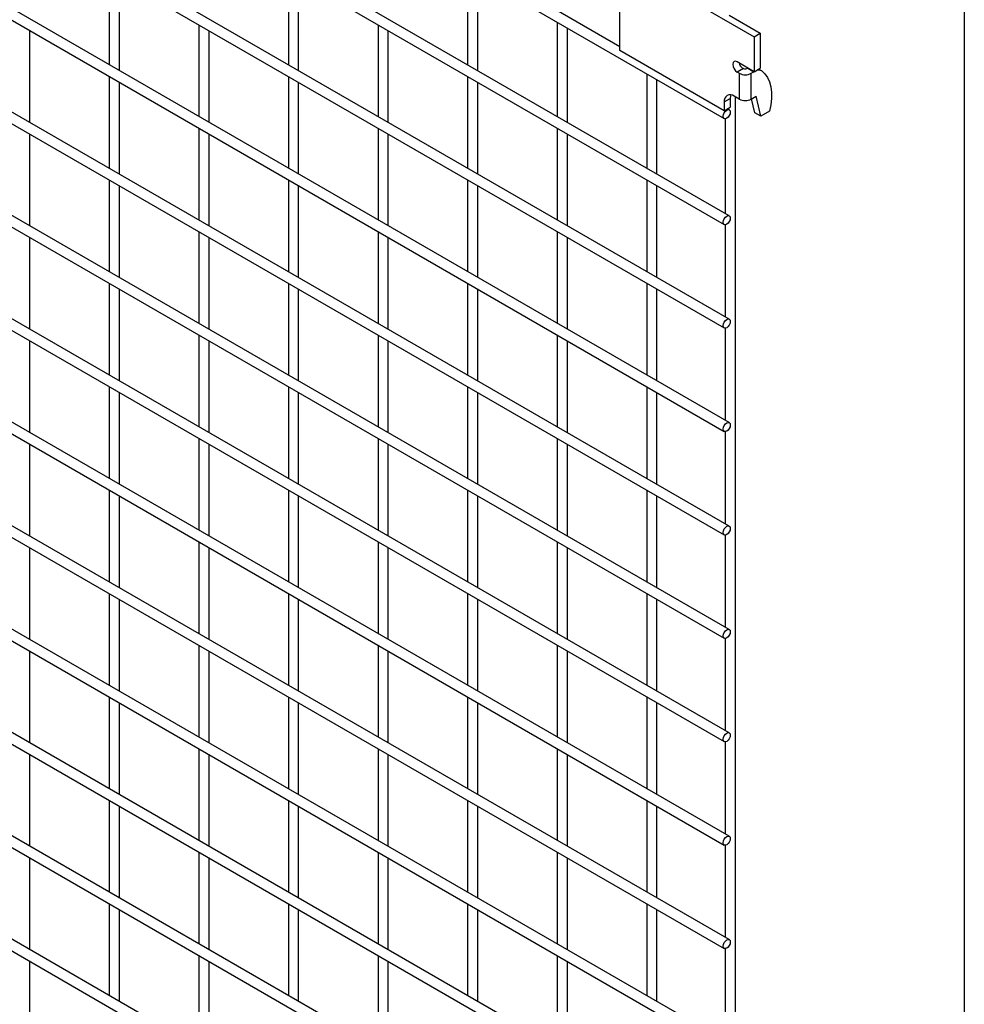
# Model space of a CAD drawing. Header units: inches. Extents: x 0.2 to 10.8, y 0.2 to 8.2.
# Tile 14 of 26: x 9.922 to 10.75, y 4.795 to 5.659. Entities that reach past the tile are written whole.
import ezdxf

# ---------------------------------------------------------------- set-up
doc = ezdxf.new("R2010")
doc.units = ezdxf.units.IN
doc.header["$MEASUREMENT"] = 0
doc.layers.add('TEXT', color=140, linetype='Continuous', lineweight=25)

msp = doc.modelspace()

# ---------------------------------------------------------------- linework, layer by layer
for p, q in [((8.97163, 6.47711), (10.53944, 5.57203)), ((10.44797, 5.6351), (9.06618, 6.43279)), ((8.97163, 6.38411), (10.53944, 5.47903)), ((10.54389, 5.48673), (8.97607, 6.39181)), ((10.54389, 5.39601), (8.97607, 6.30108)), ((8.97163, 6.29339), (10.53944, 5.38831)), ((8.97163, 6.20266), (10.53944, 5.29758)), ((10.54389, 5.30528), (8.97607, 6.21036)), ((10.54389, 5.21455), (8.97607, 6.11963)), ((8.97163, 6.11193), (10.53944, 5.20685)), ((8.97163, 6.02121), (10.53944, 5.11613)), ((10.54389, 5.12382), (8.97607, 6.0289)), ((10.54389, 5.0331), (8.97607, 5.93818)), ((8.97163, 5.93048), (10.53944, 5.0254)), ((8.97163, 5.83975), (10.53944, 4.93467)), ((10.54389, 4.94237), (8.97607, 5.84745)), ((10.54389, 4.85164), (8.97607, 5.75672)), ((8.97163, 5.74903), (10.53944, 4.84395)), ((10.44797, 5.63177), (10.44797, 5.71184)), ((10.44797, 5.71184), (10.56582, 5.64381)), ((10.31448, 5.7019), (10.31448, 5.61916)), ((10.00021, 5.6996), (10.00021, 5.61914)), ((10.0091, 5.614), (10.0091, 5.69447)), ((10.15735, 5.69961), (10.15735, 5.61915)), ((10.16624, 5.61402), (10.16624, 5.69448)), ((10.32337, 5.61403), (10.32337, 5.69676)), ((10.54389, 4.76092), (8.97607, 5.666)), ((10.54366, 5.66268), (10.57109, 5.64684)), ((8.97163, 5.6583), (10.53944, 4.75322)), ((10.07878, 5.65424), (10.07878, 5.57378)), ((10.23591, 5.65426), (10.23591, 5.57379)), ((10.39305, 5.65654), (10.39305, 5.57381)), ((10.40194, 5.56868), (10.40194, 5.65141)), ((9.93053, 5.56863), (9.93053, 5.6491)), ((10.08767, 5.56865), (10.08767, 5.64911)), ((10.2448, 5.56866), (10.2448, 5.64913)), ((10.56582, 5.64381), (10.57109, 5.64684)), ((10.56582, 5.64381), (10.56582, 5.61318)), ((10.57109, 5.64684), (10.57109, 5.61622)), ((10.53954, 5.57891), (10.44797, 5.63177)), ((10.56582, 5.61318), (10.5509, 5.6218)), ((10.55632, 5.61586), (10.5509, 5.61273)), ((10.56048, 5.61627), (10.56027, 5.61616)), ((10.56027, 5.61616), (10.56555, 5.61312)), ((10.56582, 5.61318), (10.57109, 5.61622)), ((10.56969, 5.61542), (10.57238, 5.61387)), ((10.00021, 5.60887), (10.00021, 5.52841)), ((10.15735, 5.60889), (10.15735, 5.52842)), ((10.31448, 5.6089), (10.31448, 5.52844)), ((10.47162, 5.61118), (10.47162, 5.52845)), ((10.55262, 5.61173), (10.5509, 5.61273)), ((10.55262, 5.61173), (10.55262, 5.58905)), ((10.56315, 5.61173), (10.56555, 5.61312)), ((10.56315, 5.58905), (10.56315, 5.61173)), ((10.56555, 5.61312), (10.56575, 5.61323)), ((10.0091, 5.52328), (10.0091, 5.60374)), ((10.16624, 5.52329), (10.16624, 5.60375)), ((10.32337, 5.52331), (10.32337, 5.60377)), ((10.48051, 5.52332), (10.48051, 5.60605)), ((10.53954, 5.58671), (10.54481, 5.58975)), ((10.54481, 5.58975), (10.54481, 5.58195)), ((10.55262, 5.58905), (10.54811, 5.59166)), ((10.54925, 4.39121), (10.54925, 5.591)), ((10.56315, 5.58905), (10.56751, 5.59157)), ((10.56637, 5.57712), (10.56351, 5.58926)), ((10.57164, 5.57408), (10.56751, 5.59157)), ((10.53954, 5.58671), (10.53954, 5.57891)), ((10.53954, 5.57891), (10.54481, 5.58195)), ((10.54389, 4.67019), (8.97607, 5.57527)), ((10.54389, 5.57973), (10.54242, 5.58057)), ((10.57164, 5.57408), (10.56637, 5.57712)), ((10.5791, 5.57839), (10.57164, 5.57408)), ((8.97163, 5.56757), (10.53944, 4.66249)), ((10.07878, 5.56352), (10.07878, 5.48305)), ((10.23591, 5.56353), (10.23591, 5.48307)), ((10.39305, 5.56354), (10.39305, 5.48308)), ((10.54036, 5.57182), (10.54036, 5.48877)), ((9.93053, 5.47791), (9.93053, 5.55837)), ((10.08767, 5.47792), (10.08767, 5.55838)), ((10.2448, 5.47794), (10.2448, 5.5584)), ((10.40194, 5.47795), (10.40194, 5.55841)), ((10.00021, 5.51814), (10.00021, 5.43768)), ((10.0091, 5.43255), (10.0091, 5.51301)), ((10.15735, 5.51816), (10.15735, 5.4377)), ((10.16624, 5.43256), (10.16624, 5.51303)), ((10.31448, 5.51817), (10.31448, 5.43771)), ((10.32337, 5.43258), (10.32337, 5.51304)), ((10.47162, 5.51819), (10.47162, 5.43773)), ((10.48051, 5.43259), (10.48051, 5.51306)), ((10.54389, 4.57946), (8.97607, 5.48454)), ((10.54036, 5.47883), (10.54036, 5.39804)), ((8.97163, 5.47685), (10.53944, 4.57177)), ((10.07878, 5.47279), (10.07878, 5.39233)), ((10.23591, 5.4728), (10.23591, 5.39234)), ((10.39305, 5.47282), (10.39305, 5.39236)), ((9.93053, 5.38718), (9.93053, 5.46764)), ((10.08767, 5.38719), (10.08767, 5.46766)), ((10.2448, 5.38721), (10.2448, 5.46767)), ((10.40194, 5.38722), (10.40194, 5.46769)), ((10.00021, 5.42742), (10.00021, 5.34695)), ((10.15735, 5.42743), (10.15735, 5.34697)), ((10.31448, 5.42745), (10.31448, 5.34698)), ((10.47162, 5.42746), (10.47162, 5.347)), ((10.0091, 5.34182), (10.0091, 5.42229)), ((10.16624, 5.34184), (10.16624, 5.4223)), ((10.32337, 5.34185), (10.32337, 5.42232)), ((10.48051, 5.34187), (10.48051, 5.42233)), ((10.54389, 4.48874), (8.97607, 5.39382)), ((8.97163, 5.38612), (10.53944, 4.48104)), ((10.07878, 5.38206), (10.07878, 5.3016)), ((10.23591, 5.38208), (10.23591, 5.30161)), ((10.39305, 5.38209), (10.39305, 5.30163)), ((10.54036, 5.3881), (10.54036, 5.30731)), ((9.93053, 5.29645), (9.93053, 5.37692)), ((10.08767, 5.29647), (10.08767, 5.37693)), ((10.2448, 5.29648), (10.2448, 5.37695)), ((10.40194, 5.2965), (10.40194, 5.37696)), ((10.00021, 5.33669), (10.00021, 5.25623)), ((10.0091, 5.2511), (10.0091, 5.33156)), ((10.15735, 5.33671), (10.15735, 5.25624)), ((10.16624, 5.25111), (10.16624, 5.33157)), ((10.31448, 5.33672), (10.31448, 5.25626)), ((10.32337, 5.25113), (10.32337, 5.33159)), ((10.47162, 5.33674), (10.47162, 5.25627)), ((10.48051, 5.25114), (10.48051, 5.3316)), ((10.54036, 5.29737), (10.54036, 5.21659)), ((10.07878, 5.29134), (10.07878, 5.21087)), ((10.23591, 5.29135), (10.23591, 5.21089)), ((10.39305, 5.29136), (10.39305, 5.2109)), ((9.93053, 5.20573), (9.93053, 5.28619)), ((10.08767, 5.20574), (10.08767, 5.2862)), ((10.2448, 5.20576), (10.2448, 5.28622)), ((10.40194, 5.20577), (10.40194, 5.28623)), ((10.00021, 5.24596), (10.00021, 5.1655)), ((10.15735, 5.24598), (10.15735, 5.16552)), ((10.31448, 5.24599), (10.31448, 5.16553)), ((10.47162, 5.24601), (10.47162, 5.16555)), ((10.0091, 5.16037), (10.0091, 5.24083)), ((10.16624, 5.16038), (10.16624, 5.24085)), ((10.32337, 5.1604), (10.32337, 5.24086)), ((10.48051, 5.16041), (10.48051, 5.24088)), ((10.07878, 5.20061), (10.07878, 5.12015)), ((10.23591, 5.20062), (10.23591, 5.12016)), ((10.39305, 5.20064), (10.39305, 5.12017)), ((10.54036, 5.20665), (10.54036, 5.12586)), ((9.93053, 5.115), (9.93053, 5.19546)), ((10.08767, 5.11501), (10.08767, 5.19548)), ((10.2448, 5.11503), (10.2448, 5.19549)), ((10.40194, 5.11504), (10.40194, 5.19551)), ((10.00021, 5.15524), (10.00021, 5.07477)), ((10.0091, 5.06964), (10.0091, 5.15011)), ((10.15735, 5.15525), (10.15735, 5.07479)), ((10.16624, 5.06966), (10.16624, 5.15012)), ((10.31448, 5.15527), (10.31448, 5.0748)), ((10.32337, 5.06967), (10.32337, 5.15014)), ((10.47162, 5.15528), (10.47162, 5.07482)), ((10.48051, 5.06969), (10.48051, 5.15015)), ((10.54036, 5.11592), (10.54036, 5.03513)), ((10.07878, 5.10988), (10.07878, 5.02942)), ((10.23591, 5.1099), (10.23591, 5.02943)), ((10.39305, 5.10991), (10.39305, 5.02945)), ((9.93053, 5.02427), (9.93053, 5.10474)), ((10.08767, 5.02429), (10.08767, 5.10475)), ((10.2448, 5.0243), (10.2448, 5.10476)), ((10.40194, 5.02432), (10.40194, 5.10478)), ((10.00021, 5.06451), (10.00021, 4.98405)), ((10.15735, 5.06453), (10.15735, 4.98406)), ((10.31448, 5.06454), (10.31448, 4.98408)), ((10.47162, 5.06456), (10.47162, 4.98409)), ((10.0091, 4.97892), (10.0091, 5.05938)), ((10.16624, 4.97893), (10.16624, 5.05939)), ((10.32337, 4.97895), (10.32337, 5.05941)), ((10.48051, 4.97896), (10.48051, 5.05942)), ((10.07878, 5.01915), (10.07878, 4.93869)), ((10.23591, 5.01917), (10.23591, 4.93871)), ((10.39305, 5.01918), (10.39305, 4.93872)), ((10.54036, 5.02519), (10.54036, 4.94441)), ((9.93053, 4.93355), (9.93053, 5.01401)), ((10.08767, 4.93356), (10.08767, 5.01402)), ((10.2448, 4.93358), (10.2448, 5.01404)), ((10.40194, 4.93359), (10.40194, 5.01405)), ((10.00021, 4.97378), (10.00021, 4.89332)), ((10.0091, 4.88819), (10.0091, 4.96865)), ((10.15735, 4.9738), (10.15735, 4.89334)), ((10.16624, 4.8882), (10.16624, 4.96867)), ((10.31448, 4.97381), (10.31448, 4.89335)), ((10.32337, 4.88822), (10.32337, 4.96868)), ((10.47162, 4.97383), (10.47162, 4.89337)), ((10.48051, 4.88823), (10.48051, 4.9687)), ((10.54036, 4.93447), (10.54036, 4.85368)), ((10.07878, 4.92843), (10.07878, 4.84797)), ((10.23591, 4.92844), (10.23591, 4.84798)), ((10.39305, 4.92846), (10.39305, 4.84799)), ((9.93053, 4.84282), (9.93053, 4.92328)), ((10.08767, 4.84283), (10.08767, 4.9233)), ((10.2448, 4.84285), (10.2448, 4.92331)), ((10.40194, 4.84286), (10.40194, 4.92333)), ((10.00021, 4.88306), (10.00021, 4.80259)), ((10.15735, 4.88307), (10.15735, 4.80261)), ((10.31448, 4.88309), (10.31448, 4.80262)), ((10.47162, 4.8831), (10.47162, 4.80264)), ((10.0091, 4.79746), (10.0091, 4.87793)), ((10.16624, 4.79748), (10.16624, 4.87794)), ((10.32337, 4.79749), (10.32337, 4.87796)), ((10.48051, 4.79751), (10.48051, 4.87797)), ((10.07878, 4.8377), (10.07878, 4.75724)), ((10.23591, 4.83772), (10.23591, 4.75725)), ((10.39305, 4.83773), (10.39305, 4.75727)), ((10.54036, 4.84374), (10.54036, 4.76295)), ((9.93053, 4.75209), (9.93053, 4.83256)), ((10.08767, 4.75211), (10.08767, 4.83257)), ((10.2448, 4.75212), (10.2448, 4.83258)), ((10.40194, 4.75214), (10.40194, 4.8326))]:
    msp.add_line(p, q)
at = {"flags": 128}
for points in [[(10.5509, 5.6218), (10.54939, 5.62233), (10.54812, 5.62208), (10.54727, 5.6211), (10.54697, 5.61953), (10.54727, 5.61763), (10.54812, 5.61566), (10.54939, 5.61394), (10.5509, 5.61273)], [(10.57238, 5.61387), (10.57519, 5.61135), (10.57749, 5.60814), (10.57925, 5.6043), (10.58042, 5.5999), (10.581, 5.59502), (10.58097, 5.58974), (10.58034, 5.58416), (10.5791, 5.57839)], [(10.54529, 5.59273), (10.54497, 5.59159), (10.54481, 5.58975)], [(10.54481, 5.57769), (10.54457, 5.57617), (10.54389, 5.57459), (10.54287, 5.57322), (10.54166, 5.57225), (10.54046, 5.57183), (10.53944, 5.57203), (10.53876, 5.57281), (10.53852, 5.57406), (10.53876, 5.57559), (10.53944, 5.57716), (10.54046, 5.57854), (10.54166, 5.57951), (10.54287, 5.57992), (10.54389, 5.57973), (10.54457, 5.57894), (10.54481, 5.57769)], [(10.54481, 5.4847), (10.54457, 5.48317), (10.54389, 5.4816), (10.54287, 5.48022), (10.54166, 5.47925), (10.54046, 5.47884), (10.53944, 5.47903), (10.53876, 5.47982), (10.53852, 5.48107), (10.53876, 5.4826), (10.53944, 5.48417), (10.54046, 5.48554), (10.54166, 5.48651), (10.54287, 5.48693), (10.54389, 5.48673), (10.54457, 5.48595), (10.54481, 5.4847)], [(10.54481, 5.39397), (10.54457, 5.39244), (10.54389, 5.39087), (10.54287, 5.3895), (10.54166, 5.38853), (10.54046, 5.38811), (10.53944, 5.38831), (10.53876, 5.38909), (10.53852, 5.39034), (10.53876, 5.39187), (10.53944, 5.39344), (10.54046, 5.39481), (10.54166, 5.39579), (10.54287, 5.3962), (10.54389, 5.39601), (10.54457, 5.39522), (10.54481, 5.39397)], [(10.54481, 5.30324), (10.54457, 5.30172), (10.54389, 5.30015), (10.54287, 5.29877), (10.54166, 5.2978), (10.54046, 5.29738), (10.53944, 5.29758), (10.53876, 5.29836), (10.53852, 5.29962), (10.53876, 5.30114), (10.53944, 5.30271), (10.54046, 5.30409), (10.54166, 5.30506), (10.54287, 5.30548), (10.54389, 5.30528), (10.54457, 5.30449), (10.54481, 5.30324)], [(10.54481, 5.21252), (10.54457, 5.21099), (10.54389, 5.20942), (10.54287, 5.20804), (10.54166, 5.20707), (10.54046, 5.20666), (10.53944, 5.20685), (10.53876, 5.20764), (10.53852, 5.20889), (10.53876, 5.21042), (10.53944, 5.21199), (10.54046, 5.21336), (10.54166, 5.21433), (10.54287, 5.21475), (10.54389, 5.21455), (10.54457, 5.21377), (10.54481, 5.21252)], [(10.54481, 5.12179), (10.54457, 5.12026), (10.54389, 5.11869), (10.54287, 5.11732), (10.54166, 5.11635), (10.54046, 5.11593), (10.53944, 5.11613), (10.53876, 5.11691), (10.53852, 5.11816), (10.53876, 5.11969), (10.53944, 5.12126), (10.54046, 5.12263), (10.54166, 5.1236), (10.54287, 5.12402), (10.54389, 5.12382), (10.54457, 5.12304), (10.54481, 5.12179)], [(10.54481, 5.03106), (10.54457, 5.02954), (10.54389, 5.02797), (10.54287, 5.02659), (10.54166, 5.02562), (10.54046, 5.0252), (10.53944, 5.0254), (10.53876, 5.02618), (10.53852, 5.02743), (10.53876, 5.02896), (10.53944, 5.03053), (10.54046, 5.03191), (10.54166, 5.03288), (10.54287, 5.0333), (10.54389, 5.0331), (10.54457, 5.03231), (10.54481, 5.03106)], [(10.54481, 4.94034), (10.54457, 4.93881), (10.54389, 4.93724), (10.54287, 4.93586), (10.54166, 4.93489), (10.54046, 4.93448), (10.53944, 4.93467), (10.53876, 4.93546), (10.53852, 4.93671), (10.53876, 4.93823), (10.53944, 4.93981), (10.54046, 4.94118), (10.54166, 4.94215), (10.54287, 4.94257), (10.54389, 4.94237), (10.54457, 4.94159), (10.54481, 4.94034)], [(10.54481, 4.84961), (10.54457, 4.84808), (10.54389, 4.84651), (10.54287, 4.84514), (10.54166, 4.84417), (10.54046, 4.84375), (10.53944, 4.84395), (10.53876, 4.84473), (10.53852, 4.84598), (10.53876, 4.84751), (10.53944, 4.84908), (10.54046, 4.85045), (10.54166, 4.85142), (10.54287, 4.85184), (10.54389, 4.85164), (10.54457, 4.85086), (10.54481, 4.84961)]]:
    msp.add_lwpolyline(points, dxfattribs=at)
for centre, radius, start, end in [((10.56132, 5.62329), 0.00917, 195.15455, 228.63963), ((10.55787, 5.62161), 0.00596, 254.89325, 293.76365), ((10.55789, 5.62189), 0.01144, 242.60967, 297.39033), ((10.56971, 5.60814), 0.00632, 65.02423, 117.66493), ((10.54476, 5.58756), 0.00529, 50.79671, 189.21404), ((10.55789, 5.59921), 0.01144, 242.60967, 297.39033)]:
    msp.add_arc(centre, radius, start, end)
msp.add_open_spline([(10.55526, 5.61641), (10.55556, 5.61615), (10.55592, 5.61597), (10.55632, 5.61586)], degree=3)
at = {"layer": 'TEXT'}
msp.add_line((10.75, 8.25), (10.75, 0.25), dxfattribs=at)

doc.saveas('drawing.dxf')
